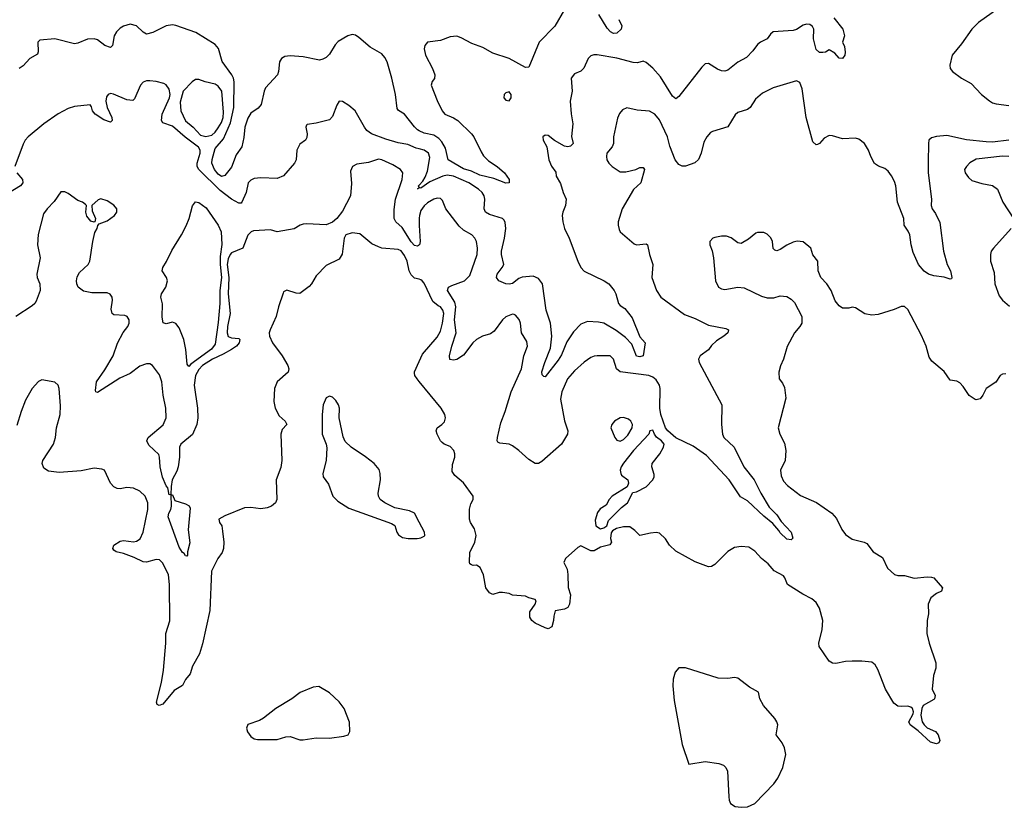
# Model space of a CAD drawing. Header units: inches. Extents: x 1384664 to 1536621, y 460766 to 646467.
# Tile 186 of 256: x 1427554 to 1433582, y 563006 to 567828. Entities that reach past the tile are written whole.
import ezdxf

# ---------------------------------------------------------------- set-up
doc = ezdxf.new("R2010")
doc.units = ezdxf.units.IN
doc.header["$MEASUREMENT"] = 0
doc.layers.add('B4526', color=7, linetype='Continuous')
doc.layers.add('B4536', color=7, linetype='Continuous')

msp = doc.modelspace()

# ---------------------------------------------------------------- linework, layer by layer
at = {"layer": 'B4526', "color": 5}
for points, elevation in [([(1430000, 567148.2), (1429990, 567153), (1429970, 567171.7), (1429910, 567249.8), (1429872.7, 567272.7), (1429864.4, 567284.4), (1429854.2, 567370), (1429831.6, 567470), (1429803.6, 567570), (1429790, 567597), (1429770, 567619.5), (1429699.2, 567659.2), (1429630, 567718.9), (1429610, 567732.4), (1429590, 567737.6), (1429562, 567730), (1429504.7, 567695.3), (1429485.9, 567674.1), (1429450, 567616.2), (1429430, 567596.2), (1429410, 567585.6), (1429390, 567579.7), (1429290, 567600.9), (1429210, 567605.7), (1429177.8, 567602.2), (1429156.4, 567590), (1429144.9, 567570), (1429138.5, 567510), (1429131.5, 567490), (1429059.7, 567410), (1429051.1, 567390), (1429032.3, 567307.7), (1429014.8, 567285.2), (1428970, 567255.4), (1428950, 567224.5), (1428931.6, 567170), (1428926.7, 567106.7), (1428913.1, 567050), (1428880.2, 566999.8), (1428850, 566924.7), (1428810, 566874.5), (1428790, 566868.4), (1428770, 566882.6), (1428747, 566910), (1428730.9, 566950), (1428731.8, 566971.8), (1428750, 567040.2), (1428802.3, 567097.7), (1428844.5, 567195.5), (1428865.3, 567290), (1428866.4, 567446.4), (1428862.8, 567470), (1428853.6, 567490), (1428792.7, 567572.7), (1428770.6, 567650.6), (1428750, 567675), (1428633.2, 567750), (1428510, 567792.1), (1428490, 567795.8), (1428451.8, 567790), (1428370, 567750.3), (1428330, 567739.5), (1428310.5, 567750.5), (1428270, 567790.9), (1428230, 567799.4), (1428190, 567788.4), (1428170, 567776.5), (1428146.5, 567753.5), (1428132.5, 567730), (1428122.7, 567670), (1428110, 567657.3), (1428076.3, 567670), (1428030, 567704.1), (1428010, 567710.6), (1427970, 567707.7), (1427910, 567683.4), (1427890, 567680.2), (1427770, 567711.3), (1427677.1, 567702.9), (1427664.4, 567690), (1427668.2, 567631.8), (1427662.5, 567617.5), (1427616, 567590), (1427574.6, 567545.4), (1427551.3, 567530)], 720), ([(1430000, 567036.8), (1429982, 567042), (1429930, 567064.6), (1429870, 567074.5), (1429795.4, 567095.4), (1429707.3, 567130), (1429679.8, 567150), (1429663.9, 567170), (1429607, 567270), (1429570, 567302), (1429530, 567326.6), (1429510, 567329.2), (1429495.3, 567304.7), (1429470, 567235.1), (1429450, 567214), (1429370, 567194.5), (1429313.7, 567186.3), (1429310, 567182), (1429304.9, 567170), (1429314.4, 567130), (1429312.8, 567107.2), (1429302.8, 567090), (1429270, 567066), (1429250.5, 567030), (1429246.4, 566970), (1429237.1, 566950), (1429170, 566871.5), (1429130, 566855.3), (1429030, 566859.8), (1428990, 566855), (1428970, 566846.2), (1428952.7, 566830), (1428941.1, 566770), (1428914.2, 566710), (1428910, 566705.1), (1428895.8, 566704.2), (1428850, 566729.2), (1428781.8, 566781.8), (1428650, 566910), (1428641.4, 566930), (1428641.2, 566950), (1428659.6, 567010), (1428658.1, 567030), (1428648.2, 567048.2), (1428568, 567108), (1428490, 567176.5), (1428430, 567196), (1428423, 567210), (1428426.9, 567250), (1428471.6, 567350), (1428476.2, 567370), (1428470, 567402), (1428450, 567428.7), (1428436.5, 567436.5), (1428390, 567449), (1428350, 567453.2), (1428330, 567452.7), (1428310, 567445.2), (1428292.8, 567427.2), (1428256.4, 567343.6), (1428247.5, 567332.5), (1428210, 567336.9), (1428128.5, 567371.5), (1428110, 567375.1), (1428096, 567370), (1428084.9, 567355.1), (1428080.5, 567330), (1428090.4, 567290), (1428117.3, 567230), (1428120.4, 567210), (1428110, 567200.5), (1428070, 567214.8), (1428016.5, 567250), (1428000.7, 567270), (1427994.5, 567294.5), (1427986.2, 567306.2), (1427890, 567295.4), (1427850, 567283.6), (1427790, 567251.3), (1427701.2, 567190), (1427606, 567110), (1427587.7, 567090), (1427574.6, 567065.4), (1427525.4, 566930)], 740), ([(1430000, 566448.8), (1429995.5, 566444.5), (1429990, 566441.1), (1429970, 566446.2), (1429950, 566468.8), (1429894.9, 566554.9), (1429857.7, 566590), (1429846, 566610), (1429845.9, 566665.9), (1429854.8, 566730), (1429894.5, 566850), (1429899.3, 566890), (1429885.1, 566910), (1429838.9, 566938.9), (1429770, 566968.9), (1429750, 566973.2), (1429690, 566954.1), (1429617, 566943), (1429591.4, 566928.6), (1429579.5, 566900.5), (1429585.4, 566825.4), (1429578.3, 566750), (1429530, 566656.5), (1429495.7, 566610), (1429470, 566587.3), (1429430, 566571), (1429310, 566578.7), (1429290, 566575.6), (1429271.3, 566570), (1429233.5, 566546.5), (1429130, 566528.4), (1429090, 566540.4), (1428984.8, 566535.2), (1428970.4, 566529.6), (1428950.4, 566509.6), (1428919.5, 566430), (1428850, 566400.3), (1428843.5, 566390), (1428830, 566364), (1428825.1, 566330), (1428833.6, 566250), (1428829.8, 566150), (1428843.4, 566030), (1428826.5, 565950), (1428825, 565910), (1428830, 565888.2), (1428850, 565879.8), (1428896.2, 565876.2), (1428902.7, 565870), (1428897.9, 565850), (1428880.4, 565830), (1428850.5, 565809.5), (1428800.2, 565779.8), (1428735.1, 565750), (1428674.1, 565710), (1428650, 565686.9), (1428630.1, 565650), (1428623, 565590), (1428642.6, 565450), (1428643.9, 565390), (1428639.2, 565350), (1428611.5, 565288.5), (1428539.6, 565230), (1428532.9, 565210), (1428532.4, 565150), (1428524.4, 565090), (1428517, 565063), (1428488.1, 565010), (1428480.5, 564970), (1428479.6, 564920.4), (1428470, 564918), (1428461.6, 564961.6), (1428450, 564974.5), (1428427.8, 565027.8), (1428413.5, 565090), (1428409.9, 565149.9), (1428405, 565165), (1428343.7, 565223.7), (1428331.8, 565250), (1428339.8, 565270), (1428433, 565347.1), (1428450.8, 565390), (1428448.1, 565450), (1428433.1, 565530), (1428425, 565610), (1428410, 565654), (1428367.3, 565710), (1428350, 565720.4), (1428330, 565720.9), (1428290, 565705.8), (1428230, 565662.3), (1428167.6, 565632.4), (1428030, 565546), (1428021.2, 565550), (1428018, 565558), (1428025.3, 565610), (1428076.2, 565683.8), (1428126.8, 565770), (1428152.6, 565847.4), (1428187.3, 565912.7), (1428216.2, 565950), (1428224.5, 565970), (1428224.5, 565990), (1428212.7, 566010), (1428197.7, 566017.7), (1428130, 566020.9), (1428120.9, 566030), (1428115.1, 566055.1), (1428123, 566110), (1428119.7, 566130), (1428107, 566147), (1428090, 566155.4), (1427994.9, 566154.9), (1427945.3, 566165.3), (1427911.3, 566190), (1427903.9, 566210), (1427902.7, 566230), (1427906.4, 566253.6), (1427919.4, 566280.6), (1427974, 566330), (1427983.6, 566350), (1428001.3, 566470), (1428015.1, 566524.9), (1428029.2, 566550), (1428032.5, 566567.5), (1428041.2, 566578.8), (1428090, 566596.9), (1428134.8, 566630), (1428149.8, 566650), (1428148, 566670), (1428130, 566692.8), (1428090, 566718.2), (1428050, 566731.3), (1428035.3, 566724.7), (1427996, 566690), (1427998, 566658), (1428018, 566610), (1428014, 566590), (1428010, 566588.7), (1427990, 566595.3), (1427964.5, 566624.5), (1427959.3, 566650), (1427964, 566690), (1427957, 566697), (1427939, 566710), (1427910, 566721.1), (1427850, 566764.4), (1427830, 566774), (1427805.1, 566774.9), (1427765.2, 566714.8), (1427721.6, 566670), (1427700.9, 566639.1), (1427668.1, 566511.9), (1427663, 566450), (1427679.7, 566370), (1427658.9, 566270), (1427661.3, 566250), (1427676.5, 566210), (1427680.2, 566170), (1427655.8, 566104.2), (1427647.2, 566090), (1427630, 566076), (1427530.3, 566010)], 760), ([(1427536.9, 566890), (1427571.3, 566850), (1427573.8, 566830), (1427558.3, 566810), (1427458.2, 566750)], 740), ([(1430000, 566799.1), (1429989.8, 566789.8), (1429999.5, 566800.5), (1429996.3, 566810), (1430000, 566814.1)], 740), ([(1430000, 566612.4), (1429998.6, 566590), (1430000, 566568.3)], 760), ([(1430000, 566238.5), (1429970, 566246.3), (1429950, 566266), (1429938.2, 566290), (1429925.1, 566350), (1429910, 566384.5), (1429890, 566412.3), (1429870, 566420.7), (1429770.5, 566429.5), (1429750, 566436.2), (1429710, 566455.1), (1429636.6, 566516.6), (1429590, 566523.6), (1429550.7, 566510), (1429539.5, 566490), (1429527.2, 566392.8), (1429510, 566361.2), (1429430, 566322), (1429370, 566259), (1429340.7, 566210), (1429325.3, 566194.7), (1429270, 566152), (1429246.4, 566153.6), (1429190, 566171.9), (1429170, 566161.1), (1429166.8, 566153.2), (1429137.6, 566070), (1429123.8, 566010), (1429086.6, 565930), (1429081.5, 565910), (1429084.1, 565890), (1429101.5, 565850), (1429160.5, 565770), (1429195.4, 565710), (1429202, 565690), (1429196.8, 565670), (1429130, 565609.8), (1429113.8, 565570), (1429110.8, 565490), (1429117.1, 565450), (1429143.3, 565403.3), (1429178.5, 565370), (1429189.1, 565350), (1429161.6, 565318.4), (1429152.3, 565290), (1429158.9, 565130), (1429153.1, 565086.9), (1429124.2, 565010), (1429127.7, 564890), (1429119.8, 564870), (1429095.1, 564850), (1429070, 564839.6), (1429030, 564834.1), (1428970, 564841.4), (1428930, 564838.3), (1428810.6, 564790), (1428774, 564770), (1428776.3, 564750), (1428790.6, 564730), (1428796.4, 564696.4), (1428803.5, 564630), (1428801.6, 564590), (1428794.4, 564565.6), (1428766.4, 564530), (1428729, 564451), (1428717.7, 564210), (1428674.2, 564005.8), (1428654, 563946), (1428613, 563870), (1428596.8, 563823.2), (1428570, 563788.4), (1428550, 563751.1), (1428499.7, 563720.3), (1428430, 563636.4), (1428408.7, 563630), (1428395.9, 563635.9), (1428391.3, 563650), (1428422.4, 563770), (1428434.5, 563845.5), (1428448.6, 564011.4), (1428448.8, 564070), (1428473.5, 564146.5), (1428471.1, 564370), (1428464.3, 564430), (1428430, 564500.8), (1428410, 564520.3), (1428390, 564522.8), (1428330, 564505.8), (1428310, 564508), (1428255.2, 564535.2), (1428190, 564559.5), (1428145.2, 564570), (1428130, 564579.5), (1428123.5, 564590), (1428129.9, 564610.1), (1428170, 564634.7), (1428190, 564638.9), (1428250, 564631), (1428270, 564635), (1428292, 564650), (1428310.5, 564690), (1428338.2, 564830), (1428339.3, 564870), (1428321.7, 564910), (1428290, 564941.7), (1428250, 564959.8), (1428210, 564964.4), (1428170, 564955.1), (1428150, 564956.9), (1428130, 564967.3), (1428109.6, 564990), (1428072.3, 565070), (1428056.6, 565076.6), (1428010, 565082), (1427930, 565065.6), (1427794.9, 565054.9), (1427730, 565064.7), (1427702.6, 565082.6), (1427691.8, 565110), (1427695.6, 565130), (1427761.1, 565230), (1427773.5, 565270), (1427779.2, 565330), (1427802.3, 565410), (1427803, 565463), (1427795.1, 565570), (1427789, 565590), (1427770, 565609), (1427690, 565622.7), (1427670, 565613.2), (1427630.4, 565570), (1427590, 565499.3), (1427562.4, 565430), (1427536.3, 565343.7)], 780), ([(1430000, 565613.4), (1429986.3, 565630), (1429973.3, 565650), (1429970, 565664), (1429970, 565672.4), (1430000, 565735.2)], 780), ([(1430000, 564750.9), (1429970, 564806), (1429940.9, 564820.9), (1429850, 564839.7), (1429790, 564869.7), (1429761.7, 564890), (1429750.9, 564910), (1429748.9, 564928.9), (1429762, 565010), (1429761.2, 565050), (1429754.4, 565074.4), (1429724.4, 565110), (1429670, 565152.1), (1429582.5, 565210), (1429546.3, 565246.3), (1429535, 565275), (1429510.8, 565390), (1429512, 565450), (1429506.1, 565470), (1429490, 565495.7), (1429470, 565516.1), (1429450, 565523.7), (1429430, 565513), (1429412.2, 565470), (1429406.5, 565410), (1429404.9, 565290), (1429431, 565230), (1429433.6, 565206.4), (1429429.6, 565130), (1429409.5, 565049.5), (1429412.7, 565030), (1429444.8, 564984.8), (1429471, 564910), (1429500.8, 564880.8), (1429570, 564837.8), (1429830, 564743.8), (1429850.2, 564730.2), (1429862.6, 564690), (1429873.6, 564673.7), (1429897.6, 564657.6), (1429931.7, 564651.7), (1429988.1, 564651.9), (1430000, 564653.7)], 820)]:
    msp.add_lwpolyline(points, dxfattribs=dict(at, elevation=elevation))
for points, elevation in [([(1428650, 567461.9), (1428630, 567461.9), (1428610, 567447.9), (1428555.8, 567390), (1428536.2, 567323.8), (1428539.6, 567270), (1428568.6, 567208.6), (1428617, 567170), (1428661.3, 567121.3), (1428693.5, 567113.5), (1428730, 567121), (1428750, 567138.2), (1428770, 567166.3), (1428790, 567198.6), (1428800.1, 567230), (1428801.9, 567261.9), (1428792.2, 567390), (1428770, 567421.8), (1428750, 567433.6), (1428690, 567447)], 740), ([(1428590, 565704.8), (1428579.3, 565719.3), (1428571.1, 565808.9), (1428558.4, 565870), (1428530, 565941.7), (1428510, 565967.4), (1428490, 565975.9), (1428450, 565966.3), (1428431.5, 565971.5), (1428427.2, 566007.2), (1428428.5, 566088.5), (1428417.6, 566130), (1428422.7, 566150), (1428448.7, 566190), (1428459.2, 566230), (1428453.3, 566250), (1428426, 566290), (1428431.2, 566310), (1428453.3, 566346.7), (1428484.5, 566415.5), (1428545.2, 566510), (1428573.5, 566566.5), (1428592.6, 566610), (1428611, 566689), (1428630, 566713.7), (1428650, 566707.8), (1428696.5, 566676.5), (1428768.6, 566570), (1428787, 566530), (1428791.5, 566451.5), (1428781.4, 566378.6), (1428780.6, 566330), (1428790.2, 566250), (1428779.3, 566170), (1428779.4, 566090), (1428770, 565973.2), (1428750, 565840.9), (1428728.4, 565810), (1428602, 565718)], 740), ([(1428576.9, 564543.1), (1428570, 564545.2), (1428560.7, 564560.7), (1428550, 564566), (1428530, 564598), (1428463.3, 564783.3), (1428467.1, 564807.1), (1428479.8, 564830), (1428483.5, 564850), (1428480.4, 564919.6), (1428490, 564918), (1428504.2, 564884.2), (1428570, 564864.6), (1428592, 564852), (1428598.2, 564838.2), (1428585.3, 564705.3), (1428595.1, 564624.9), (1428582, 564570), (1428582, 564550)], 760), ([(1429384.7, 563744.7), (1429350, 563740.9), (1429270.3, 563709.7), (1429220.7, 563670), (1429123, 563610), (1429047.6, 563552.4), (1429022.3, 563537.7), (1428950, 563512), (1428942, 563490), (1428948.5, 563468.5), (1428970, 563438.8), (1428990, 563425.5), (1429010, 563421.6), (1429130, 563421.1), (1429183, 563437), (1429210, 563439.4), (1429270, 563419.7), (1429290, 563418.2), (1429370, 563430.2), (1429450, 563429.2), (1429539.1, 563440.9), (1429565.2, 563450), (1429576, 563470), (1429572.9, 563527.1), (1429539.6, 563610), (1429510, 563652.3), (1429450, 563706.6)], 820)]:
    msp.add_lwpolyline(points, close=True, dxfattribs=dict(at, elevation=elevation))
at = {"layer": 'B4536', "color": 5}
for points, elevation in [([(1433590, 567928.8), (1433423.2, 567810), (1433382.6, 567770), (1433319.8, 567680.2), (1433261.6, 567610), (1433247.7, 567550), (1433250.6, 567530), (1433263.8, 567510), (1433319.5, 567470), (1433377.7, 567437.7), (1433441.3, 567370), (1433490, 567330.2), (1433510, 567319.3), (1433532.3, 567312.3), (1433610, 567302)], 760), ([(1430889.1, 567890.9), (1430830, 567788.9), (1430734, 567690), (1430670, 567537), (1430650, 567535.8), (1430549.5, 567589.5), (1430450, 567623), (1430390, 567658.4), (1430322.1, 567682.1), (1430257.4, 567717.4), (1430230, 567726.5), (1430190, 567722.3), (1430130, 567699.6), (1430050, 567690.9), (1430033.4, 567670), (1430030.3, 567649.7), (1430038.9, 567610), (1430080.2, 567530), (1430094.7, 567490), (1430092.7, 567467.3), (1430079.1, 567450), (1430073.4, 567426.6), (1430110, 567334), (1430140.9, 567270), (1430157.3, 567250), (1430210, 567226.9), (1430236.8, 567210), (1430319.2, 567130), (1430335.2, 567110), (1430378.3, 567018.3), (1430394.3, 566994.3), (1430424.4, 566964.4), (1430478, 566930), (1430522.4, 566890), (1430550.7, 566850), (1430550.6, 566829.4), (1430530, 566826), (1430456, 566856), (1430370, 566875.6), (1430319.5, 566899.5), (1430270, 566915.6), (1430177.3, 566970), (1430161.5, 567041.5), (1430139.2, 567079.2), (1430120.6, 567100.6), (1430090, 567121.3), (1430030, 567133.9), (1430000, 567148.2)], 720), ([(1432538.6, 567838.6), (1432593, 567770), (1432602.8, 567730), (1432591.3, 567690), (1432603.5, 567663.5), (1432606.8, 567630), (1432606, 567610), (1432590.7, 567589.3), (1432570, 567592.7), (1432543.6, 567623.6), (1432510, 567644), (1432486, 567630), (1432470, 567626.4), (1432450, 567627.9), (1432430, 567645.7), (1432412.8, 567710), (1432415.6, 567770), (1432406.4, 567786.4), (1432390, 567797.7), (1432370, 567801), (1432350, 567793.3), (1432310, 567767.1), (1432290, 567761.6), (1432167.1, 567752.9), (1432150, 567739), (1432130.3, 567709.7), (1432089.1, 567690.9), (1432070, 567676.9), (1432042.5, 567637.5), (1432003.5, 567596.5), (1431950, 567567.3), (1431890, 567518.2), (1431870, 567513.3), (1431850, 567514.8), (1431824.8, 567524.8), (1431770, 567559.5), (1431750, 567557.2), (1431730, 567537.2), (1431590, 567358), (1431570, 567343.7), (1431550, 567358.9), (1431477.1, 567477.1), (1431430, 567532), (1431390, 567565.4), (1431370, 567574), (1431335.4, 567564.6), (1431310, 567565.1), (1431210, 567592.8), (1431090, 567612.6), (1431068.3, 567611.7), (1431050, 567606), (1431034, 567590), (1431008.4, 567531.6), (1430990, 567513.2), (1430950, 567497.2), (1430930.4, 567469.6), (1430935.2, 567390), (1430924, 567330), (1430929.1, 567250.9), (1430940.7, 567190), (1430932.2, 567112.2), (1430943, 567070), (1430926.4, 567053.6), (1430910, 567049.6), (1430890, 567053.3), (1430828, 567088), (1430790, 567119.5), (1430770, 567121.2), (1430756, 567110), (1430758.8, 567090), (1430780.7, 567050), (1430792.7, 566970), (1430810, 566931), (1430835.2, 566895.2), (1430839.1, 566870), (1430865.3, 566825.3), (1430881.3, 566770), (1430898.7, 566730), (1430896, 566690), (1430878.3, 566650), (1430875.2, 566630), (1430879.1, 566590), (1430890.2, 566550), (1430918.4, 566490), (1430970, 566348.9), (1430990, 566311.4), (1431010, 566289.2), (1431132.7, 566230), (1431160.4, 566210), (1431192.4, 566170), (1431203.8, 566150), (1431220.5, 566090), (1431230, 566077.3), (1431258.9, 566058.9), (1431302.9, 566002.9), (1431350, 565886.8), (1431382.8, 565850), (1431370.6, 565770), (1431350, 565763.1), (1431330, 565767.7), (1431301.3, 565841.3), (1431262.1, 565882.1), (1431205, 565925), (1431130, 565969.2), (1431097, 565977), (1431030, 565980.6), (1430990, 565964.4), (1430943.8, 565916.2), (1430904.3, 565855.7), (1430870, 565775.4), (1430850, 565743.5), (1430770, 565641.2), (1430762.7, 565642.7), (1430752.9, 565652.9), (1430750, 565671.3), (1430768.2, 565730), (1430803.1, 565816.9), (1430811.6, 565890), (1430803, 565970), (1430777, 566050), (1430754.6, 566210), (1430730, 566243.9), (1430697.1, 566257.1), (1430629.5, 566250.5), (1430610, 566242.6), (1430570, 566213.7), (1430550, 566208.4), (1430530, 566211.3), (1430488.2, 566228.2), (1430472, 566250), (1430477.1, 566270), (1430507.8, 566310), (1430517.7, 566330), (1430502.7, 566390), (1430503, 566410), (1430522.5, 566490), (1430530.5, 566550), (1430526.5, 566586.5), (1430519.8, 566599.8), (1430510, 566611.2), (1430430, 566636), (1430404.7, 566650), (1430396.8, 566670), (1430400.9, 566730), (1430397, 566750), (1430385.2, 566770), (1430363.7, 566790), (1430304.5, 566830), (1430210, 566869.9), (1430170, 566875.7), (1430144.7, 566870), (1430065.5, 566834.5), (1430010, 566796.3), (1430000.5, 566799.5), (1430000, 566799.1)], 740), ([(1431221, 567830), (1431241, 567790), (1431236, 567770), (1431210, 567745.1), (1431190, 567743.6), (1431170, 567752.7), (1431150, 567776), (1431099.5, 567859.5)], 720), ([(1433610, 567089.9), (1433510, 567078.6), (1433470, 567079.9), (1433350, 567091.7), (1433230, 567118), (1433167.4, 567112.6), (1433135.1, 567104.9), (1433120.3, 567090), (1433116.9, 567070), (1433114.6, 566954.6), (1433114.8, 566890), (1433135.5, 566730), (1433133.7, 566690), (1433140.5, 566670), (1433160.6, 566640.6), (1433186.9, 566586.9), (1433208.8, 566410), (1433232.2, 566330), (1433252, 566290), (1433260.7, 566250), (1433258, 566242), (1433250, 566239.3), (1433212.5, 566252.5), (1433150, 566259.8), (1433117, 566270), (1433090, 566287.8), (1433055.8, 566330), (1433023.1, 566403.1), (1433010.6, 566450), (1433002.2, 566510), (1432993.9, 566533.9), (1432968.5, 566570), (1432966.6, 566610), (1432927.3, 566710), (1432916.9, 566810), (1432910, 566836.4), (1432891.8, 566871.8), (1432870, 566899.8), (1432850, 566916.8), (1432811.8, 566931.8), (1432787.7, 566947.7), (1432764.2, 566990), (1432749.7, 567029.7), (1432725.2, 567070), (1432690, 567097.2), (1432670, 567102.7), (1432590, 567099.3), (1432530, 567117), (1432510, 567118), (1432478, 567102), (1432450.4, 567069.6), (1432437.1, 567062.9), (1432430, 567060.9), (1432410, 567079.3), (1432369.4, 567229.4), (1432345.1, 567405.1), (1432330, 567442.4), (1432310, 567453.6), (1432166.8, 567410), (1432101.6, 567378.4), (1432059.4, 567340.6), (1432026, 567290), (1432010, 567277.2), (1431950, 567259.6), (1431933.8, 567246.2), (1431888.4, 567171.6), (1431795.8, 567144.2), (1431783.5, 567136.5), (1431759.5, 567110), (1431741.4, 567078.6), (1431726, 567010), (1431710, 566972), (1431687.7, 566952.3), (1431630, 566931.1), (1431610, 566931.1), (1431590, 566940.5), (1431567.1, 566970), (1431534.4, 567054.4), (1431518.9, 567110), (1431470, 567215.1), (1431442, 567250), (1431410, 567267.6), (1431334.9, 567274.9), (1431270, 567288), (1431243.7, 567276.3), (1431226.9, 567253.1), (1431214.5, 567225.5), (1431189, 567111), (1431188.9, 567070), (1431182, 567050), (1431149, 567010), (1431145.8, 566990), (1431149.1, 566970), (1431160.9, 566950), (1431181.7, 566930), (1431230, 566896.5), (1431263.9, 566896.1), (1431326, 566910), (1431350, 566922), (1431370, 566922), (1431378, 566910), (1431357.3, 566830), (1431311.9, 566788.1), (1431242.6, 566670), (1431218.4, 566590), (1431217.1, 566570), (1431223.1, 566543.1), (1431230.7, 566530), (1431315.8, 566455.8), (1431330, 566448.5), (1431390, 566455.3), (1431398, 566450), (1431409.4, 566390), (1431429.3, 566330), (1431424.6, 566250), (1431452.9, 566170), (1431478.3, 566130), (1431623.1, 566023.1), (1431690, 565999.2), (1431770, 565958.1), (1431877.3, 565937.3), (1431894, 565930), (1431888.4, 565910), (1431865.5, 565890), (1431819, 565861), (1431790, 565833.2), (1431770, 565806), (1431718.8, 565770), (1431710.5, 565750), (1431714, 565730), (1431852.2, 565470), (1431850.4, 565349.6), (1431857, 565290), (1431864.4, 565270), (1431928.2, 565210), (1431986.7, 565090), (1432050, 565010.4), (1432090.2, 564930), (1432142.5, 564842.5), (1432190, 564796.3), (1432216.2, 564756.2), (1432276.3, 564690), (1432286, 564654), (1432277.5, 564642.5), (1432250, 564646.9), (1432210, 564685.7), (1432201.5, 564701.5), (1432164.4, 564744.4), (1432110, 564787.6), (1432010, 564882.7), (1431967.4, 564907.4), (1431897, 565010), (1431759, 565159), (1431677.3, 565217.3), (1431570, 565268.8), (1431522.2, 565310), (1431507.9, 565330), (1431479.6, 565410), (1431473.8, 565450), (1431474.3, 565570), (1431470, 565591.1), (1431450, 565623.1), (1431430, 565639.4), (1431406, 565650), (1431230, 565671.6), (1431207.7, 565690), (1431190, 565749.2), (1431169.6, 565769.6), (1431089.6, 565769.6), (1431070, 565768), (1431050, 565759.7), (1431010, 565731.2), (1430950, 565677.8), (1430906.7, 565630), (1430872.9, 565550), (1430864.5, 565504.5), (1430888.9, 565371.1), (1430909.2, 565310), (1430906.7, 565290), (1430870, 565229.9), (1430750, 565122.4), (1430730, 565111.3), (1430710, 565111.5), (1430670, 565135.1), (1430609.6, 565190), (1430570, 565219.1), (1430549.8, 565229.8), (1430494.1, 565234.2), (1430481.6, 565241.6), (1430477.4, 565250), (1430479.4, 565270), (1430499.7, 565360.3), (1430526.3, 565430), (1430562.7, 565550), (1430626.2, 565690), (1430640.8, 565770), (1430661.7, 565830), (1430658.4, 565858.4), (1430625.1, 565910), (1430618.9, 565970), (1430612.3, 565992.3), (1430590, 566019.3), (1430582, 566022), (1430570, 566024.5), (1430530, 566009.6), (1430510, 565989.6), (1430459, 565921), (1430435.2, 565904.8), (1430387.2, 565890), (1430350, 565869.8), (1430328.6, 565850), (1430270, 565773.8), (1430230, 565748.3), (1430210, 565743.1), (1430188.2, 565748.2), (1430185.1, 565770), (1430199.4, 565830), (1430226.5, 565910), (1430216, 565990), (1430223.1, 566070), (1430217.6, 566097.6), (1430174, 566170), (1430176.4, 566183.6), (1430178.9, 566190), (1430199.2, 566200.8), (1430276.4, 566230), (1430310, 566261.1), (1430354.5, 566390), (1430357, 566430), (1430349.8, 566470), (1430339.8, 566490), (1430321, 566510), (1430270, 566540.2), (1430243.7, 566563.7), (1430162.7, 566670), (1430141.7, 566721.7), (1430130, 566732.8), (1430110, 566734.2), (1430090, 566729.8), (1430050, 566706.6), (1430030, 566688.4), (1430010, 566659.6), (1430001.1, 566630), (1430000, 566612.4)], 760), ([(1430000, 566814.1), (1430021.6, 566838.4), (1430036.7, 566863.3), (1430050, 566901.1), (1430064.1, 566984.1), (1430056.8, 567010), (1430030, 567028), (1430000, 567036.8)], 740), ([(1433610, 566989.8), (1433570, 566992.9), (1433410, 566973.5), (1433370, 566952.3), (1433350.4, 566930), (1433338.7, 566910), (1433342, 566890), (1433361.5, 566861.5), (1433383.1, 566843.1), (1433444.2, 566824.2), (1433510, 566813), (1433539.1, 566790), (1433573.4, 566710), (1433638, 566610)], 780), ([(1430000, 566568.3), (1430006.3, 566470), (1430001.3, 566450), (1430000, 566448.8)], 760), ([(1433590, 565660.5), (1433570, 565658), (1433556, 565650), (1433530.5, 565609.5), (1433470.8, 565570), (1433450.3, 565529.7), (1433433, 565507), (1433410, 565500.7), (1433403, 565503), (1433367.2, 565527.2), (1433330, 565583), (1433310, 565604), (1433290, 565614), (1433250, 565621.6), (1433214.1, 565674.2), (1433136.9, 565736.9), (1433122.3, 565762.2), (1433102.8, 565830), (1433074.5, 565894.5), (1432990, 566052.6), (1432970, 566071.3), (1432950, 566071.5), (1432906.8, 566053.2), (1432810, 566023.9), (1432770, 566019.7), (1432727, 566027), (1432670, 566064), (1432650, 566068.7), (1432630, 566062), (1432590, 566062), (1432570, 566075.3), (1432545.8, 566105.8), (1432520.9, 566170), (1432495.1, 566210), (1432459.3, 566250), (1432449.2, 566270), (1432442.7, 566290), (1432439, 566350), (1432410, 566388), (1432397.2, 566430), (1432350, 566468.7), (1432312.5, 566472.5), (1432290, 566465.1), (1432250, 566447.6), (1432210, 566420.7), (1432190, 566412.7), (1432176.5, 566416.5), (1432167.2, 566427.2), (1432162.7, 566470), (1432152.7, 566492.7), (1432130, 566515.3), (1432110, 566524), (1432070, 566524), (1432059.8, 566520.2), (1432015.8, 566484.2), (1431970, 566458), (1431950, 566462.7), (1431910, 566492.3), (1431881.5, 566501.5), (1431850, 566502), (1431810, 566495.1), (1431798, 566490), (1431778, 566470), (1431778, 566450), (1431792.7, 566412.7), (1431800.4, 566370), (1431813, 566230), (1431831, 566190), (1431850, 566179.1), (1431870, 566175.5), (1431950, 566190.4), (1431990, 566185.3), (1432096, 566136), (1432130, 566125.8), (1432170, 566125.5), (1432210, 566136.5), (1432250, 566132.2), (1432276.9, 566116.9), (1432296.9, 566096.9), (1432341.3, 566010), (1432341.6, 565970), (1432330.6, 565950), (1432296.4, 565910), (1432252.3, 565827.7), (1432230.3, 565749.6), (1432210.5, 565709.5), (1432200.7, 565670), (1432202.8, 565630), (1432223.4, 565603.4), (1432236.4, 565576.4), (1432243.7, 565510), (1432196.3, 565330), (1432208.2, 565290), (1432235, 565235), (1432244.3, 565190), (1432239.7, 565130), (1432211.3, 565070), (1432214.7, 565034.7), (1432230, 565003.1), (1432255.2, 564975.2), (1432334.5, 564914.5), (1432432, 564872.1), (1432525.8, 564805.8), (1432554.4, 564774.4), (1432586.9, 564706.9), (1432610, 564676.5), (1432650, 564648), (1432724, 564630), (1432740, 564620), (1432778.9, 564570), (1432835, 564535), (1432866.5, 564470), (1432910, 564431.6), (1432930, 564425.3), (1432970, 564425.2), (1433030, 564409.2), (1433110, 564417.2), (1433135.8, 564415.8), (1433150.3, 564410), (1433203, 564350), (1433197.3, 564330), (1433165.5, 564314.5), (1433131.6, 564288.4), (1433115.8, 564250), (1433117.6, 564190), (1433110.3, 564149.7), (1433107.6, 564070), (1433121.7, 564010), (1433163, 563890), (1433162.8, 563857.2), (1433147.3, 563812.7), (1433140.7, 563730), (1433159.1, 563690), (1433154.9, 563670), (1433150, 563665.6), (1433085.2, 563630), (1433075.8, 563610), (1433071.3, 563570), (1433078.5, 563530), (1433091, 563511), (1433110, 563493.4), (1433160.7, 563470), (1433177.1, 563450), (1433186, 563414), (1433179.8, 563400.2), (1433166, 563394), (1433130, 563404.5), (1433054.9, 563474.9), (1433005.1, 563510), (1432996.2, 563530), (1433022.7, 563577.3), (1433025.8, 563590), (1433019.8, 563610), (1433010, 563619.3), (1432990, 563625.8), (1432950, 563622.2), (1432930, 563625.6), (1432904.4, 563644.4), (1432854.8, 563730), (1432806.9, 563850), (1432790, 563877.6), (1432770, 563893.6), (1432710, 563900.7), (1432650, 563899.6), (1432610, 563898), (1432550, 563886.4), (1432530, 563887.9), (1432510, 563899.8), (1432447.7, 563990), (1432446.8, 564010), (1432466.4, 564093.7), (1432469.9, 564150), (1432450, 564225.6), (1432430, 564260.4), (1432403, 564283), (1432348, 564310), (1432254, 564370), (1432239, 564410), (1432230, 564422), (1432173.6, 564453.6), (1432136.5, 564496.5), (1432095.3, 564530), (1432054.8, 564574.8), (1432018.6, 564598.6), (1431970, 564602.7), (1431930, 564596.2), (1431890, 564572.1), (1431810, 564493.3), (1431790, 564481), (1431770, 564478.9), (1431690, 564508.2), (1431570, 564574), (1431531.3, 564611.3), (1431507.4, 564650), (1431470, 564684.4), (1431450, 564688.3), (1431415.1, 564684.9), (1431349.6, 564669.6), (1431320.4, 564700.4), (1431290, 564722), (1431250, 564722.7), (1431208, 564712), (1431182.5, 564697.5), (1431174, 564686), (1431170.7, 564650.7), (1431176, 564630), (1431167.1, 564612.9), (1431110, 564598.9), (1431070, 564575.6), (1431050, 564575.3), (1430990, 564606.6), (1430970, 564597.2), (1430894.8, 564530), (1430885.4, 564505.4), (1430904.7, 564464.7), (1430910.5, 564430.5), (1430911.1, 564351.1), (1430926.4, 564306.4), (1430920.7, 564250), (1430910, 564229.3), (1430890, 564219.3), (1430831.3, 564208.7), (1430823.5, 564176.5), (1430822.8, 564150), (1430810.7, 564110), (1430790, 564099.3), (1430770, 564103.7), (1430710, 564132.3), (1430689.6, 564149.6), (1430676, 564170), (1430676.5, 564203.5), (1430708.7, 564250), (1430715.3, 564270), (1430710, 564278), (1430670, 564288.7), (1430650, 564299), (1430570, 564304), (1430550, 564314), (1430510, 564321.2), (1430490, 564321.2), (1430450, 564309.3), (1430430, 564318.9), (1430407.7, 564350), (1430393.1, 564430), (1430373.4, 564473.4), (1430350, 564488.7), (1430330, 564486.4), (1430319.3, 564490), (1430310, 564496.2), (1430307.2, 564507.2), (1430310, 564564.9), (1430339.8, 564630), (1430347.7, 564670), (1430338.5, 564710), (1430314.7, 564750), (1430308.3, 564770), (1430308.1, 564831.9), (1430316.2, 564863.8), (1430329.2, 564890), (1430329.2, 564910), (1430271.5, 564991.5), (1430217.7, 565037.7), (1430202.5, 565062.5), (1430204.1, 565104.1), (1430216.9, 565150), (1430217.4, 565170), (1430210.9, 565190.9), (1430190, 565213.9), (1430151.6, 565230), (1430139.8, 565239.8), (1430129.5, 565250), (1430109.2, 565290), (1430104, 565310), (1430109, 565330), (1430139, 565350), (1430154, 565366), (1430160.9, 565390), (1430157.6, 565410), (1430134.3, 565450), (1430000, 565613.4)], 780), ([(1433622.8, 566550), (1433515.5, 566430), (1433501.6, 566410), (1433497.1, 566390), (1433497.1, 566350), (1433519.9, 566279.9), (1433523.6, 566210), (1433550, 566136.3), (1433570, 566110.4), (1433613, 566073)], 780), ([(1430000, 565735.2), (1430020.9, 565779.1), (1430110, 565884.8), (1430130, 565921.7), (1430142, 565970), (1430149.6, 566029.6), (1430144.7, 566050), (1430130, 566069.6), (1430115.6, 566075.5), (1430083.3, 566103.3), (1430030, 566214.5), (1430017.6, 566230), (1430010, 566235.8), (1430000, 566238.5)], 780), ([(1430000, 564653.7), (1430010, 564655.2), (1430030, 564665.5), (1430034.2, 564670), (1430033.2, 564690), (1430000, 564750.9)], 820)]:
    msp.add_lwpolyline(points, dxfattribs=dict(at, elevation=elevation))
for points, elevation in [([(1430550, 567385.2), (1430530, 567379.3), (1430520.7, 567370), (1430518.8, 567350), (1430530, 567336), (1430550, 567331), (1430562.7, 567350), (1430562.7, 567370)], 740), ([(1431250, 565391.8), (1431230, 565389.4), (1431194.8, 565370), (1431179.1, 565350), (1431173, 565330), (1431196.5, 565270), (1431210, 565254), (1431230, 565248.4), (1431250, 565257.1), (1431276.2, 565283.8), (1431302.9, 565330), (1431305.1, 565350), (1431296, 565370), (1431281.6, 565381.6)], 780), ([(1431430, 565314), (1431412, 565310), (1431404.7, 565290), (1431310.7, 565190), (1431250, 565113.2), (1431237.1, 565090), (1431230.5, 565070), (1431233.4, 565050), (1431239.1, 565039.1), (1431276, 565010), (1431281, 564990), (1431272.7, 564967.3), (1431182, 564910), (1431162, 564890), (1431143.6, 564856.4), (1431107.1, 564832.9), (1431092, 564810), (1431076.9, 564763.1), (1431081, 564730), (1431110, 564711.3), (1431130, 564716), (1431148.7, 564730), (1431159, 564761), (1431178, 564782), (1431238, 564842), (1431275.3, 564870), (1431307.3, 564932.7), (1431330, 564938), (1431390, 564967.7), (1431430, 565011), (1431437.6, 565030), (1431437.2, 565042.8), (1431424.5, 565090), (1431426.6, 565110), (1431472.3, 565170), (1431496, 565210), (1431499.5, 565230), (1431482.9, 565250), (1431452.9, 565272.9), (1431439.3, 565290)], 780), ([(1431590, 563860.5), (1431566.6, 563833.4), (1431554.4, 563790), (1431553, 563750), (1431560.6, 563660.6), (1431609.2, 563390.8), (1431650, 563270.4), (1431750, 563286.7), (1431834.6, 563274.6), (1431863.1, 563263.1), (1431876.3, 563250), (1431887, 563227), (1431894.4, 563070), (1431896.5, 563050), (1431905.3, 563030), (1431934.4, 563010), (1431970, 563005.8), (1432010, 563007.8), (1432053.6, 563030), (1432170, 563149), (1432195.3, 563184.7), (1432226, 563250), (1432244.4, 563330), (1432235.4, 563370), (1432220.9, 563400.9), (1432184.5, 563450), (1432195.3, 563510), (1432189.2, 563530), (1432177, 563550), (1432107, 563630), (1432085.2, 563670), (1432077.2, 563710), (1432022, 563742), (1431950, 563796), (1431930, 563801.2), (1431890, 563795.3), (1431830, 563796), (1431630, 563859.7)], 820)]:
    msp.add_lwpolyline(points, close=True, dxfattribs=dict(at, elevation=elevation))

doc.saveas('drawing.dxf')
